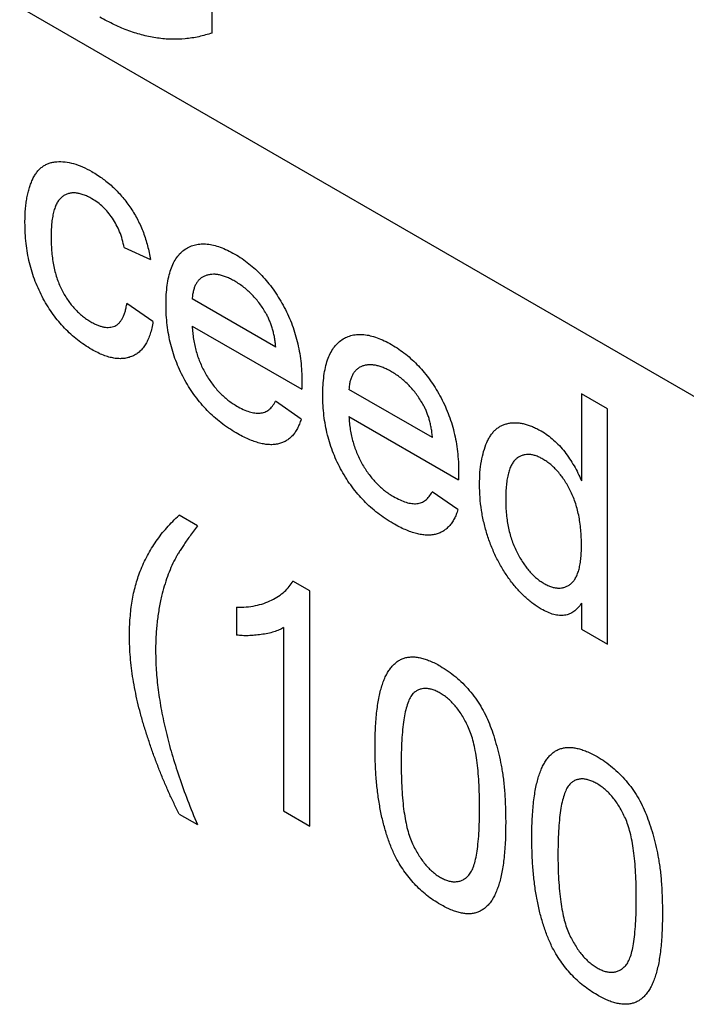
# Model space of a CAD drawing. Header units: inches. Extents: x 5.2 to 30.7, y 2.4 to 19.4.
# Tile 30 of 49: x 27.854 to 28.071, y 12.974 to 13.294. Entities that reach past the tile are written whole.
import ezdxf

# ---------------------------------------------------------------- set-up
doc = ezdxf.new("R2010")
doc.units = ezdxf.units.IN
doc.header["$MEASUREMENT"] = 0

msp = doc.modelspace()

# ---------------------------------------------------------------- linework, layer by layer
at = {"color": 7, "linetype": 'Continuous', "lineweight": 25}
for p, q in [((26.89209, 13.85388), (28.36238, 13.0051)), ((27.35743, 13.58524), (28.36238, 13.0051)), ((27.9169, 13.28989), (27.9169, 13.32766)), ((27.88834, 13.2201), (27.89684, 13.21618)), ((27.89769, 13.19606), (27.88919, 13.20195)), ((27.93764, 13.18772), (27.91044, 13.20342)), ((27.91044, 13.19459), (27.9461, 13.174)), ((27.98863, 13.15828), (27.96143, 13.17398)), ((27.94587, 13.16432), (27.93755, 13.17011)), ((28.04557, 13.16761), (28.03707, 13.17252)), ((28.03707, 13.17252), (28.03707, 13.14424)), ((28.04557, 13.09106), (28.04557, 13.16761)), ((27.96143, 13.16515), (27.99709, 13.14457)), ((27.99686, 13.13488), (27.98854, 13.14067)), ((27.91214, 13.12959), (27.90619, 13.13302)), ((27.94869, 13.10849), (27.94322, 13.11165)), ((27.94869, 13.03194), (27.94869, 13.10849)), ((27.92489, 13.10309), (27.92489, 13.09404)), ((28.03707, 13.10442), (28.03707, 13.09597)), ((27.94019, 13.0965), (27.94019, 13.03684)), ((28.03707, 13.09597), (28.04557, 13.09106)), ((27.90619, 13.03586), (27.91214, 13.03243)), ((27.94019, 13.03684), (27.94869, 13.03194))]:
    msp.add_line(p, q, dxfattribs=at)
for points, knots in [([(27.9169, 13.28989), (27.91547, 13.28946), (27.91265, 13.28861), (27.90823, 13.28793), (27.90375, 13.28778), (27.8992, 13.28814), (27.89457, 13.28907), (27.88989, 13.29052), (27.88515, 13.29247), (27.88197, 13.29422), (27.88037, 13.29509)], [0, 0, 0, 0, 0.135541, 0.266762, 0.393554, 0.517946, 0.639664, 0.759797, 0.87974, 1, 1, 1, 1]), ([(27.85605, 13.22823), (27.85606, 13.22896), (27.85607, 13.2304), (27.85619, 13.23248), (27.85639, 13.23444), (27.85667, 13.23627), (27.85702, 13.238), (27.85748, 13.23959), (27.858, 13.24108), (27.85859, 13.24245), (27.85927, 13.2437), (27.86003, 13.24479), (27.86089, 13.24571), (27.86182, 13.2465), (27.86285, 13.24712), (27.86395, 13.24759), (27.86514, 13.24791), (27.86682, 13.24811), (27.86905, 13.24805), (27.87186, 13.2475), (27.87479, 13.24645), (27.87678, 13.24538), (27.87779, 13.24484)], [0, 0, 0, 0, 0.05069, 0.100064, 0.147868, 0.194213, 0.239564, 0.283798, 0.326868, 0.369348, 0.410747, 0.451432, 0.490875, 0.5299, 0.568726, 0.607396, 0.646183, 0.685355, 0.76375, 0.841544, 0.919958, 1, 1, 1, 1]), ([(27.87779, 13.24484), (27.87842, 13.24446), (27.87966, 13.24371), (27.88148, 13.24245), (27.88321, 13.2411), (27.88485, 13.23965), (27.88641, 13.2381), (27.88787, 13.23646), (27.88925, 13.23473), (27.89052, 13.23291), (27.89171, 13.23102), (27.89277, 13.22906), (27.89374, 13.22705), (27.89458, 13.22498), (27.89534, 13.22285), (27.89595, 13.22067), (27.89648, 13.21842), (27.89672, 13.21694), (27.89684, 13.21618)], [0, 0, 0, 0, 0.070794, 0.13893, 0.203761, 0.267247, 0.328285, 0.388484, 0.447711, 0.506494, 0.565373, 0.623849, 0.682432, 0.742429, 0.8035, 0.866802, 0.932061, 1, 1, 1, 1]), ([(27.87784, 13.23598), (27.87736, 13.23625), (27.87641, 13.23676), (27.87504, 13.23732), (27.87372, 13.23772), (27.87248, 13.23788), (27.87131, 13.23789), (27.8702, 13.2377), (27.86917, 13.2373), (27.86821, 13.23672), (27.86734, 13.23592), (27.86658, 13.23488), (27.86596, 13.23358), (27.86544, 13.23206), (27.86503, 13.23029), (27.86475, 13.22828), (27.86457, 13.22603), (27.86456, 13.22441), (27.86455, 13.22358)], [0, 0, 0, 0, 0.058407, 0.114122, 0.168129, 0.221319, 0.273983, 0.326987, 0.380581, 0.435847, 0.4927, 0.552462, 0.615019, 0.681542, 0.753079, 0.829996, 0.912188, 1, 1, 1, 1]), ([(27.88834, 13.2201), (27.88815, 13.22099), (27.88777, 13.22269), (27.88691, 13.22521), (27.88582, 13.22754), (27.88453, 13.22969), (27.88306, 13.23162), (27.88146, 13.23334), (27.87969, 13.23483), (27.87847, 13.23559), (27.87784, 13.23598)], [0, 0, 0, 0, 0.142716, 0.272954, 0.3965, 0.515511, 0.63267, 0.750593, 0.871256, 1, 1, 1, 1]), ([(27.8778, 13.18693), (27.877, 13.18742), (27.87544, 13.18837), (27.87315, 13.19003), (27.87098, 13.19186), (27.86894, 13.19386), (27.86701, 13.19601), (27.86522, 13.19835), (27.86353, 13.20084), (27.86198, 13.20348), (27.86058, 13.20626), (27.85937, 13.20914), (27.85832, 13.21211), (27.85749, 13.21517), (27.85684, 13.21832), (27.85638, 13.22156), (27.8561, 13.22489), (27.85607, 13.2271), (27.85605, 13.22823)], [0, 0, 0, 0, 0.06395, 0.125495, 0.184553, 0.242023, 0.298544, 0.354978, 0.411633, 0.469612, 0.528372, 0.587935, 0.649204, 0.712555, 0.778766, 0.848384, 0.922231, 1, 1, 1, 1]), ([(27.86455, 13.22358), (27.86456, 13.22272), (27.86457, 13.22107), (27.86475, 13.21859), (27.86502, 13.21623), (27.86542, 13.21398), (27.8659, 13.21185), (27.86653, 13.20984), (27.86726, 13.20793), (27.8681, 13.20614), (27.86904, 13.20447), (27.87005, 13.20293), (27.87112, 13.20146), (27.87227, 13.20013), (27.87348, 13.1989), (27.87477, 13.1978), (27.87612, 13.19678), (27.87704, 13.19622), (27.87751, 13.19593)], [0, 0, 0, 0, 0.089964, 0.173195, 0.251034, 0.323935, 0.391049, 0.454481, 0.514066, 0.570614, 0.625082, 0.678246, 0.730226, 0.782251, 0.834568, 0.88786, 0.94285, 1, 1, 1, 1]), ([(27.90194, 13.20147), (27.90196, 13.2026), (27.90199, 13.20479), (27.90229, 13.20782), (27.90278, 13.21056), (27.90344, 13.213), (27.90433, 13.21512), (27.9054, 13.21693), (27.90667, 13.21844), (27.90813, 13.21962), (27.90976, 13.22048), (27.91148, 13.22109), (27.91335, 13.22133), (27.91532, 13.22129), (27.91741, 13.22093), (27.91961, 13.22028), (27.92193, 13.21929), (27.92352, 13.21842), (27.92433, 13.21797)], [0, 0, 0, 0, 0.077019, 0.149548, 0.218714, 0.284923, 0.348159, 0.409728, 0.469839, 0.529421, 0.588276, 0.64579, 0.702469, 0.75939, 0.816748, 0.875621, 0.936482, 1, 1, 1, 1]), ([(27.92433, 13.21797), (27.92512, 13.2175), (27.92665, 13.21657), (27.9289, 13.2149), (27.93104, 13.21309), (27.93308, 13.21109), (27.93499, 13.20889), (27.9368, 13.20655), (27.9385, 13.20401), (27.94008, 13.20133), (27.94151, 13.19851), (27.94276, 13.1956), (27.94381, 13.1926), (27.94466, 13.18952), (27.94532, 13.18637), (27.94579, 13.18313), (27.94609, 13.17981), (27.94612, 13.17762), (27.94614, 13.1765)], [0, 0, 0, 0, 0.062833, 0.122965, 0.181629, 0.238832, 0.295294, 0.352167, 0.409491, 0.468424, 0.528358, 0.588554, 0.650248, 0.713671, 0.780262, 0.849536, 0.922652, 1, 1, 1, 1]), ([(27.92429, 13.20916), (27.92383, 13.20942), (27.92292, 13.20992), (27.92157, 13.21052), (27.92029, 13.21098), (27.91906, 13.21127), (27.91789, 13.21143), (27.91678, 13.21142), (27.91572, 13.21126), (27.91472, 13.21097), (27.91381, 13.21051), (27.91298, 13.20995), (27.9123, 13.20919), (27.91169, 13.20834), (27.91122, 13.20731), (27.91084, 13.20615), (27.91058, 13.20485), (27.91049, 13.2039), (27.91044, 13.20342)], [0, 0, 0, 0, 0.068919, 0.134905, 0.199736, 0.262624, 0.324501, 0.385514, 0.447391, 0.509178, 0.570905, 0.630822, 0.690144, 0.749777, 0.809719, 0.870915, 0.934591, 1, 1, 1, 1]), ([(27.93452, 13.19857), (27.93418, 13.19914), (27.93352, 13.20026), (27.93242, 13.20186), (27.93124, 13.20333), (27.93, 13.20474), (27.92867, 13.206), (27.92728, 13.20718), (27.92581, 13.20824), (27.92481, 13.20885), (27.92429, 13.20916)], [0, 0, 0, 0, 0.123686, 0.244301, 0.364229, 0.486002, 0.608441, 0.73367, 0.863772, 1, 1, 1, 1]), ([(27.87751, 13.19593), (27.87789, 13.19572), (27.87863, 13.19531), (27.87972, 13.19484), (27.88076, 13.19448), (27.88176, 13.19424), (27.88271, 13.19414), (27.88361, 13.19416), (27.88447, 13.19429), (27.88526, 13.19458), (27.88602, 13.19496), (27.88667, 13.19555), (27.88728, 13.19625), (27.88781, 13.1971), (27.88828, 13.19809), (27.88865, 13.19924), (27.88898, 13.20052), (27.88912, 13.20146), (27.88919, 13.20195)], [0, 0, 0, 0, 0.0634356, 0.1250473, 0.1851647, 0.2427441, 0.2999454, 0.3569861, 0.4136746, 0.4709828, 0.5290049, 0.5884102, 0.6492267, 0.7126229, 0.7791195, 0.848934, 0.9220146, 1, 1, 1, 1]), ([(27.92478, 13.15981), (27.92393, 13.16033), (27.92226, 13.16133), (27.91983, 13.1631), (27.91752, 13.165), (27.91535, 13.16707), (27.91333, 13.1693), (27.91144, 13.1717), (27.90968, 13.17423), (27.90807, 13.17692), (27.90662, 13.17972), (27.90537, 13.18261), (27.90429, 13.18558), (27.90344, 13.18863), (27.90276, 13.19175), (27.90229, 13.19494), (27.90199, 13.19822), (27.90196, 13.20037), (27.90194, 13.20147)], [0, 0, 0, 0, 0.067351, 0.131314, 0.193071, 0.252502, 0.310705, 0.36793, 0.425461, 0.483425, 0.542044, 0.60113, 0.66102, 0.722853, 0.787414, 0.854497, 0.925345, 1, 1, 1, 1]), ([(27.93764, 13.18772), (27.93758, 13.18824), (27.93748, 13.18925), (27.93726, 13.19075), (27.93697, 13.1922), (27.93661, 13.19359), (27.93618, 13.19492), (27.93569, 13.19619), (27.93515, 13.19742), (27.93473, 13.19819), (27.93452, 13.19857)], [0, 0, 0, 0, 0.1481645, 0.2896941, 0.4223767, 0.5484619, 0.6673941, 0.7829662, 0.8927208, 1, 1, 1, 1]), ([(27.89769, 13.19606), (27.89758, 13.19534), (27.89734, 13.19393), (27.89682, 13.19201), (27.89618, 13.19028), (27.8954, 13.18876), (27.8945, 13.18744), (27.89347, 13.18633), (27.89231, 13.18543), (27.89103, 13.18474), (27.88964, 13.18427), (27.88818, 13.18398), (27.88663, 13.18394), (27.88501, 13.1841), (27.88332, 13.18448), (27.88155, 13.18507), (27.8797, 13.1859), (27.87844, 13.18658), (27.8778, 13.18693)], [0, 0, 0, 0, 0.070393, 0.138268, 0.204039, 0.267151, 0.3295, 0.390196, 0.450797, 0.511856, 0.572004, 0.631682, 0.690926, 0.750109, 0.810163, 0.871602, 0.93485, 1, 1, 1, 1]), ([(27.91044, 13.19459), (27.91049, 13.19387), (27.91059, 13.19246), (27.91087, 13.19034), (27.91125, 13.18828), (27.91176, 13.18628), (27.91236, 13.18434), (27.9131, 13.18246), (27.91393, 13.18064), (27.91489, 13.17889), (27.91591, 13.17723), (27.91701, 13.17566), (27.91819, 13.17421), (27.91941, 13.17285), (27.9207, 13.17162), (27.92205, 13.17049), (27.92346, 13.16945), (27.92442, 13.16886), (27.92492, 13.16857)], [0, 0, 0, 0, 0.076546, 0.149754, 0.218882, 0.285099, 0.348766, 0.410233, 0.470857, 0.530387, 0.589538, 0.646884, 0.704289, 0.761368, 0.81848, 0.876944, 0.937289, 1, 1, 1, 1]), ([(27.95294, 13.17203), (27.95295, 13.17316), (27.95298, 13.17535), (27.95328, 13.17839), (27.95377, 13.18112), (27.95444, 13.18356), (27.95532, 13.18568), (27.9564, 13.18749), (27.95766, 13.189), (27.95913, 13.19018), (27.96075, 13.19105), (27.96248, 13.19165), (27.96434, 13.19189), (27.96631, 13.19185), (27.9684, 13.19149), (27.9706, 13.19084), (27.97293, 13.18985), (27.97451, 13.18898), (27.97533, 13.18854)], [0, 0, 0, 0, 0.077019, 0.149548, 0.218714, 0.284923, 0.348159, 0.409728, 0.469839, 0.529421, 0.588276, 0.64579, 0.702469, 0.75939, 0.816748, 0.875621, 0.936482, 1, 1, 1, 1]), ([(27.97533, 13.18854), (27.97611, 13.18806), (27.97765, 13.18713), (27.97989, 13.18546), (27.98204, 13.18365), (27.98407, 13.18165), (27.98598, 13.17946), (27.9878, 13.17711), (27.9895, 13.17458), (27.99107, 13.17189), (27.99251, 13.16908), (27.99375, 13.16616), (27.9948, 13.16317), (27.99565, 13.16009), (27.99631, 13.15693), (27.99678, 13.15369), (27.99708, 13.15037), (27.99711, 13.14818), (27.99713, 13.14706)], [0, 0, 0, 0, 0.062833, 0.122965, 0.181629, 0.238832, 0.295294, 0.352167, 0.409491, 0.468424, 0.528358, 0.588554, 0.650248, 0.713671, 0.780262, 0.849536, 0.922652, 1, 1, 1, 1]), ([(27.97529, 13.17973), (27.97482, 13.17998), (27.97391, 13.18048), (27.97257, 13.18109), (27.97128, 13.18154), (27.97005, 13.18183), (27.96888, 13.18199), (27.96777, 13.18198), (27.96671, 13.18183), (27.96571, 13.18153), (27.96481, 13.18108), (27.96398, 13.18051), (27.96329, 13.17976), (27.96269, 13.1789), (27.96221, 13.17787), (27.96184, 13.17671), (27.96157, 13.17541), (27.96148, 13.17446), (27.96143, 13.17398)], [0, 0, 0, 0, 0.068919, 0.134905, 0.199736, 0.262624, 0.324501, 0.385514, 0.447391, 0.509178, 0.570905, 0.630822, 0.690144, 0.749777, 0.809719, 0.870915, 0.934591, 1, 1, 1, 1]), ([(27.98551, 13.16913), (27.98518, 13.1697), (27.98452, 13.17082), (27.98342, 13.17242), (27.98223, 13.1739), (27.98099, 13.1753), (27.97966, 13.17656), (27.97827, 13.17774), (27.9768, 13.1788), (27.9758, 13.17941), (27.97529, 13.17973)], [0, 0, 0, 0, 0.123686, 0.244301, 0.364229, 0.486002, 0.608441, 0.73367, 0.863772, 1, 1, 1, 1]), ([(27.94614, 13.1765), (27.94613, 13.17615), (27.94612, 13.17532), (27.94611, 13.17449), (27.9461, 13.174)], [0, 0, 0, 0, 0.414608, 1, 1, 1, 1]), ([(27.92492, 13.16857), (27.92563, 13.16818), (27.92703, 13.16743), (27.92903, 13.16665), (27.93087, 13.16625), (27.93256, 13.1662), (27.93409, 13.16654), (27.93542, 13.16734), (27.93661, 13.16851), (27.93723, 13.16956), (27.93755, 13.17011)], [0, 0, 0, 0, 0.137039, 0.265479, 0.386758, 0.503867, 0.62032, 0.739767, 0.865454, 1, 1, 1, 1]), ([(27.97578, 13.13037), (27.97492, 13.13089), (27.97325, 13.1319), (27.97082, 13.13366), (27.96852, 13.13557), (27.96635, 13.13763), (27.96432, 13.13986), (27.96243, 13.14226), (27.96067, 13.14479), (27.95906, 13.14748), (27.95761, 13.15028), (27.95637, 13.15317), (27.95529, 13.15614), (27.95443, 13.15919), (27.95375, 13.16231), (27.95328, 13.1655), (27.95298, 13.16878), (27.95295, 13.17093), (27.95294, 13.17203)], [0, 0, 0, 0, 0.067351, 0.1313136, 0.1930715, 0.252502, 0.3107048, 0.3679301, 0.4254606, 0.4834248, 0.5420438, 0.6011297, 0.6610197, 0.7228533, 0.7874137, 0.854497, 0.9253448, 1, 1, 1, 1]), ([(27.98863, 13.15828), (27.98858, 13.1588), (27.98847, 13.15981), (27.98825, 13.16131), (27.98796, 13.16276), (27.98761, 13.16415), (27.98717, 13.16548), (27.98669, 13.16676), (27.98614, 13.16798), (27.98572, 13.16875), (27.98551, 13.16913)], [0, 0, 0, 0, 0.148165, 0.289694, 0.422377, 0.548462, 0.667394, 0.782966, 0.892721, 1, 1, 1, 1]), ([(27.94587, 13.16432), (27.9457, 13.16377), (27.94536, 13.16269), (27.94468, 13.16127), (27.94393, 13.15998), (27.94305, 13.1589), (27.94208, 13.15797), (27.941, 13.1572), (27.9398, 13.15664), (27.93851, 13.15622), (27.93712, 13.15601), (27.93563, 13.15596), (27.93405, 13.15613), (27.93238, 13.15648), (27.93061, 13.15703), (27.92875, 13.15778), (27.9268, 13.15867), (27.92547, 13.15942), (27.92478, 13.15981)], [0, 0, 0, 0, 0.063575, 0.125064, 0.184934, 0.244033, 0.302281, 0.360376, 0.418794, 0.477624, 0.537385, 0.597475, 0.659222, 0.722193, 0.787717, 0.855714, 0.926086, 1, 1, 1, 1]), ([(27.96143, 13.16515), (27.96148, 13.16443), (27.96158, 13.16302), (27.96186, 13.1609), (27.96224, 13.15884), (27.96275, 13.15684), (27.96335, 13.1549), (27.9641, 13.15302), (27.96493, 13.15121), (27.96588, 13.14946), (27.96691, 13.1478), (27.96801, 13.14622), (27.96918, 13.14477), (27.9704, 13.14341), (27.97169, 13.14218), (27.97304, 13.14105), (27.97445, 13.14001), (27.97542, 13.13943), (27.97591, 13.13913)], [0, 0, 0, 0, 0.076546, 0.149754, 0.218882, 0.285099, 0.348766, 0.410233, 0.470857, 0.530387, 0.589538, 0.646884, 0.704289, 0.761368, 0.81848, 0.876944, 0.937289, 1, 1, 1, 1]), ([(28.00393, 13.14302), (28.00395, 13.14436), (28.004, 13.14698), (28.00448, 13.15058), (28.0052, 13.15385), (28.00606, 13.15628), (28.00691, 13.15798), (28.00761, 13.15913), (28.00838, 13.16013), (28.00924, 13.16098), (28.01017, 13.16168), (28.01116, 13.16227), (28.01225, 13.16268), (28.01339, 13.16298), (28.01459, 13.16312), (28.01583, 13.16315), (28.0171, 13.16303), (28.01841, 13.16277), (28.01976, 13.1624), (28.02113, 13.16188), (28.02254, 13.16124), (28.0235, 13.16071), (28.02398, 13.16045)], [0, 0, 0, 0, 0.097129, 0.190237, 0.280388, 0.36862, 0.411729, 0.453657, 0.494259, 0.53396, 0.573313, 0.612303, 0.651179, 0.690151, 0.729237, 0.767708, 0.805598, 0.843958, 0.882296, 0.920731, 0.959905, 1, 1, 1, 1]), ([(28.02398, 13.16045), (28.02468, 13.16002), (28.02604, 13.15917), (28.02803, 13.15756), (28.02991, 13.15574), (28.03164, 13.15365), (28.03324, 13.15145), (28.03468, 13.14913), (28.03599, 13.14673), (28.03671, 13.14507), (28.03707, 13.14424)], [0, 0, 0, 0, 0.132544, 0.259609, 0.384578, 0.508577, 0.63268, 0.754424, 0.876103, 1, 1, 1, 1]), ([(28.02454, 13.15129), (28.02412, 13.15152), (28.02328, 13.15197), (28.02206, 13.15245), (28.02089, 13.15273), (28.01977, 13.15287), (28.01872, 13.15276), (28.01771, 13.15251), (28.01676, 13.15206), (28.01586, 13.15144), (28.01505, 13.1506), (28.01434, 13.14952), (28.01375, 13.14821), (28.01325, 13.14667), (28.0129, 13.14486), (28.01261, 13.14285), (28.01246, 13.14059), (28.01244, 13.13897), (28.01243, 13.13813)], [0, 0, 0, 0, 0.052861, 0.104657, 0.154956, 0.20531, 0.255829, 0.307182, 0.361081, 0.41655, 0.474685, 0.535618, 0.600117, 0.669364, 0.743799, 0.823012, 0.908289, 1, 1, 1, 1]), ([(28.03707, 13.12317), (28.03707, 13.12404), (28.03705, 13.12574), (28.03687, 13.12827), (28.0366, 13.13069), (28.03621, 13.13299), (28.03569, 13.13519), (28.03506, 13.13727), (28.03434, 13.13924), (28.03348, 13.14108), (28.03255, 13.14281), (28.03157, 13.14441), (28.03052, 13.14588), (28.02943, 13.14724), (28.02828, 13.14845), (28.02708, 13.14953), (28.02583, 13.15051), (28.02497, 13.15103), (28.02454, 13.15129)], [0, 0, 0, 0, 0.091304, 0.176962, 0.256162, 0.330416, 0.400212, 0.464934, 0.526213, 0.584638, 0.640513, 0.694113, 0.74567, 0.796418, 0.846477, 0.896114, 0.947312, 1, 1, 1, 1]), ([(27.99713, 13.14706), (27.99713, 13.14671), (27.99712, 13.14588), (27.9971, 13.14505), (27.99709, 13.14457)], [0, 0, 0, 0, 0.414608, 1, 1, 1, 1]), ([(27.97591, 13.13913), (27.97663, 13.13874), (27.97802, 13.13799), (27.98003, 13.13721), (27.98187, 13.13681), (27.98355, 13.13676), (27.98508, 13.1371), (27.98642, 13.1379), (27.9876, 13.13908), (27.98822, 13.14013), (27.98854, 13.14067)], [0, 0, 0, 0, 0.137039, 0.265479, 0.386758, 0.503867, 0.62032, 0.739767, 0.865454, 1, 1, 1, 1]), ([(28.02402, 13.10252), (28.02356, 13.1028), (28.02265, 13.10335), (28.02129, 13.10431), (28.01995, 13.10535), (28.01865, 13.10653), (28.01737, 13.10776), (28.01613, 13.10912), (28.01491, 13.11055), (28.01373, 13.1121), (28.01259, 13.1137), (28.01153, 13.11538), (28.01051, 13.11709), (28.00958, 13.11887), (28.0087, 13.1207), (28.00789, 13.12258), (28.00715, 13.12452), (28.00624, 13.12718), (28.00531, 13.13059), (28.0045, 13.13472), (28.00402, 13.13891), (28.00396, 13.14163), (28.00393, 13.14302)], [0, 0, 0, 0, 0.038527, 0.076503, 0.114116, 0.151745, 0.189322, 0.226946, 0.265358, 0.304283, 0.343529, 0.382636, 0.421902, 0.461253, 0.501382, 0.542244, 0.584026, 0.626904, 0.714769, 0.80536, 0.900324, 1, 1, 1, 1]), ([(28.01243, 13.13813), (28.01244, 13.13732), (28.01245, 13.13573), (28.01263, 13.13334), (28.01291, 13.13104), (28.01333, 13.12883), (28.01384, 13.12672), (28.01448, 13.12469), (28.01524, 13.12276), (28.0161, 13.12092), (28.01705, 13.11921), (28.01804, 13.11761), (28.01907, 13.11614), (28.02016, 13.11482), (28.02127, 13.11362), (28.02244, 13.11254), (28.02365, 13.11161), (28.02447, 13.11111), (28.02488, 13.11085)], [0, 0, 0, 0, 0.08818, 0.171101, 0.249124, 0.322141, 0.391043, 0.456061, 0.518437, 0.578646, 0.636308, 0.692064, 0.74485, 0.796223, 0.84689, 0.897232, 0.948365, 1, 1, 1, 1]), ([(27.99686, 13.13488), (27.99669, 13.13433), (27.99636, 13.13325), (27.99568, 13.13183), (27.99493, 13.13055), (27.99404, 13.12947), (27.99307, 13.12853), (27.992, 13.12776), (27.99079, 13.1272), (27.9895, 13.12679), (27.98811, 13.12657), (27.98662, 13.12653), (27.98504, 13.1267), (27.98337, 13.12704), (27.9816, 13.12759), (27.97974, 13.12834), (27.97779, 13.12923), (27.97646, 13.12999), (27.97578, 13.13037)], [0, 0, 0, 0, 0.063575, 0.125064, 0.184934, 0.244033, 0.302281, 0.360376, 0.418794, 0.477624, 0.537385, 0.597475, 0.659222, 0.722193, 0.787717, 0.855714, 0.926086, 1, 1, 1, 1]), ([(27.89355, 13.11485), (27.8939, 13.11571), (27.89462, 13.11746), (27.89586, 13.11993), (27.89723, 13.12234), (27.89876, 13.12463), (27.90039, 13.12688), (27.9022, 13.12901), (27.90412, 13.13109), (27.90549, 13.13237), (27.90619, 13.13302)], [0, 0, 0, 0, 0.116328, 0.23535, 0.356113, 0.479067, 0.605061, 0.733643, 0.865139, 1, 1, 1, 1]), ([(27.91214, 13.12959), (27.9117, 13.129), (27.91086, 13.12787), (27.90966, 13.1262), (27.90857, 13.12468), (27.90761, 13.12326), (27.90675, 13.12197), (27.90602, 13.12079), (27.90539, 13.11976), (27.90503, 13.11908), (27.90486, 13.11877)], [0, 0, 0, 0, 0.171442, 0.329597, 0.474924, 0.606986, 0.725026, 0.829847, 0.921894, 1, 1, 1, 1]), ([(28.02488, 13.11085), (28.0253, 13.11063), (28.02612, 13.11019), (28.02733, 13.1097), (28.02849, 13.10943), (28.0296, 13.10931), (28.03066, 13.10936), (28.03166, 13.10961), (28.03263, 13.11003), (28.03355, 13.11062), (28.03439, 13.11141), (28.03511, 13.11244), (28.03571, 13.11369), (28.03622, 13.11515), (28.0366, 13.11684), (28.03687, 13.11874), (28.03705, 13.12086), (28.03707, 13.12238), (28.03707, 13.12317)], [0, 0, 0, 0, 0.053699, 0.105658, 0.157296, 0.208463, 0.259773, 0.312957, 0.367534, 0.424836, 0.484279, 0.545626, 0.610499, 0.679049, 0.751694, 0.829069, 0.911549, 1, 1, 1, 1]), ([(27.90486, 13.11877), (27.90442, 13.11786), (27.90352, 13.11604), (27.90236, 13.1131), (27.90134, 13.11001), (27.90078, 13.10784), (27.9005, 13.10674)], [0, 0, 0, 0, 0.248942, 0.498415, 0.747745, 1, 1, 1, 1]), ([(27.89004, 13.09381), (27.89005, 13.0948), (27.89007, 13.09678), (27.89026, 13.09963), (27.89051, 13.10242), (27.8909, 13.1051), (27.89139, 13.10769), (27.89201, 13.11016), (27.8927, 13.11258), (27.89327, 13.11409), (27.89355, 13.11485)], [0, 0, 0, 0, 0.127075, 0.253106, 0.378229, 0.503453, 0.627013, 0.751216, 0.875346, 1, 1, 1, 1]), ([(27.92489, 13.10309), (27.92595, 13.10311), (27.92804, 13.10314), (27.931, 13.10359), (27.93376, 13.10432), (27.93628, 13.10538), (27.93854, 13.10664), (27.94044, 13.10813), (27.94203, 13.10973), (27.94283, 13.11103), (27.94322, 13.11165)], [0, 0, 0, 0, 0.1426573, 0.281169, 0.4169772, 0.5508525, 0.6783642, 0.7950324, 0.9019982, 1, 1, 1, 1]), ([(27.9005, 13.10674), (27.9002, 13.10534), (27.8996, 13.10255), (27.899, 13.09814), (27.89861, 13.0936), (27.89856, 13.09043), (27.89854, 13.08886)], [0, 0, 0, 0, 0.252174, 0.501828, 0.751365, 1, 1, 1, 1]), ([(28.03707, 13.10442), (28.0367, 13.10388), (28.03598, 13.10284), (28.03464, 13.1017), (28.03321, 13.10087), (28.03162, 13.10046), (28.02991, 13.10039), (28.02806, 13.10071), (28.02608, 13.10142), (28.02472, 13.10215), (28.02402, 13.10252)], [0, 0, 0, 0, 0.13792, 0.268236, 0.391909, 0.51124, 0.629694, 0.748331, 0.871431, 1, 1, 1, 1]), ([(27.94019, 13.0965), (27.9397, 13.09623), (27.93868, 13.09569), (27.93696, 13.09508), (27.93504, 13.09456), (27.93295, 13.09421), (27.93082, 13.09397), (27.92875, 13.09384), (27.9268, 13.09385), (27.92551, 13.09398), (27.92489, 13.09404)], [0, 0, 0, 0, 0.11167, 0.232094, 0.362743, 0.502558, 0.641525, 0.771098, 0.890162, 1, 1, 1, 1]), ([(27.90619, 13.03586), (27.90563, 13.03698), (27.90451, 13.03925), (27.90292, 13.0427), (27.90139, 13.04622), (27.89991, 13.0498), (27.89852, 13.05344), (27.89717, 13.05714), (27.89593, 13.06091), (27.89471, 13.06472), (27.89361, 13.06854), (27.89267, 13.07232), (27.89186, 13.07605), (27.89118, 13.07972), (27.89069, 13.08333), (27.89031, 13.08689), (27.8901, 13.09038), (27.89006, 13.09266), (27.89004, 13.09381)], [0, 0, 0, 0, 0.058199, 0.117135, 0.176904, 0.237502, 0.298701, 0.361115, 0.424555, 0.489082, 0.554043, 0.61808, 0.682084, 0.745568, 0.808923, 0.872415, 0.935847, 1, 1, 1, 1]), ([(27.89854, 13.08886), (27.89858, 13.08681), (27.89867, 13.08269), (27.89933, 13.07621), (27.90039, 13.0695), (27.90189, 13.06254), (27.90381, 13.05535), (27.90616, 13.04792), (27.90893, 13.04024), (27.91106, 13.03506), (27.91214, 13.03243)], [0, 0, 0, 0, 0.117397, 0.23585, 0.35552, 0.477423, 0.602238, 0.730602, 0.862838, 1, 1, 1, 1]), ([(27.96993, 13.05743), (27.96994, 13.05852), (27.96996, 13.06065), (27.97006, 13.06372), (27.97024, 13.0666), (27.97052, 13.06926), (27.97084, 13.07173), (27.97125, 13.074), (27.97172, 13.07608), (27.97229, 13.07795), (27.97291, 13.07966), (27.97361, 13.08117), (27.9744, 13.0825), (27.97524, 13.08368), (27.97617, 13.08465), (27.97714, 13.08549), (27.97822, 13.08612), (27.97936, 13.08658), (27.98057, 13.08687), (27.98187, 13.08698), (27.98323, 13.08695), (27.98468, 13.08668), (27.9862, 13.08626), (27.98779, 13.08568), (27.98946, 13.08492), (27.9906, 13.08428), (27.99118, 13.08396)], [0, 0, 0, 0, 0.063114, 0.123615, 0.180974, 0.235261, 0.287101, 0.336031, 0.382382, 0.426334, 0.468211, 0.50825, 0.546628, 0.58365, 0.618994, 0.653583, 0.687156, 0.720422, 0.75323, 0.78626, 0.819504, 0.853545, 0.888308, 0.923996, 0.96135, 1, 1, 1, 1]), ([(27.99118, 13.08396), (27.99203, 13.08344), (27.9937, 13.08241), (27.99615, 13.08054), (27.99845, 13.07842), (28.00061, 13.07611), (28.00259, 13.07361), (28.00436, 13.07093), (28.00589, 13.06812), (28.00718, 13.06515), (28.00831, 13.06204), (28.00931, 13.05875), (28.01022, 13.05528), (28.01086, 13.05226), (28.01132, 13.04972), (28.01162, 13.04766), (28.01187, 13.04548), (28.01207, 13.0432), (28.01223, 13.04079), (28.01235, 13.03826), (28.01241, 13.03561), (28.01242, 13.03382), (28.01243, 13.03289)], [0, 0, 0, 0, 0.056724, 0.111437, 0.164368, 0.216435, 0.267641, 0.31736, 0.367473, 0.41821, 0.471404, 0.527966, 0.588061, 0.652134, 0.686345, 0.723264, 0.76261, 0.804739, 0.84943, 0.896711, 0.94689, 1, 1, 1, 1]), ([(27.99109, 13.07518), (27.99065, 13.07542), (27.98978, 13.07589), (27.98852, 13.07637), (27.98731, 13.07665), (27.98617, 13.07674), (27.9851, 13.0766), (27.98407, 13.0763), (27.98313, 13.07576), (27.98256, 13.07527), (27.98227, 13.07502)], [0, 0, 0, 0, 0.127665, 0.251739, 0.372753, 0.492147, 0.61407, 0.737197, 0.865607, 1, 1, 1, 1]), ([(27.98227, 13.07502), (27.98195, 13.0746), (27.98129, 13.07369), (27.98054, 13.07189), (27.97988, 13.06971), (27.97934, 13.06711), (27.97895, 13.06406), (27.97864, 13.06062), (27.97848, 13.05673), (27.97845, 13.05398), (27.97843, 13.05255)], [0, 0, 0, 0, 0.083888, 0.177154, 0.282514, 0.3994, 0.529491, 0.672802, 0.829536, 1, 1, 1, 1]), ([(28.00393, 13.03783), (28.00392, 13.03928), (28.00391, 13.04205), (28.00373, 13.0461), (28.00346, 13.04983), (28.00308, 13.05324), (28.00259, 13.05635), (28.00199, 13.05914), (28.00127, 13.06163), (28.00042, 13.06384), (27.99947, 13.06579), (27.99847, 13.06758), (27.99741, 13.06923), (27.99627, 13.07072), (27.99508, 13.07208), (27.9938, 13.07328), (27.99247, 13.07433), (27.99155, 13.07489), (27.99109, 13.07518)], [0, 0, 0, 0, 0.115629, 0.221541, 0.317048, 0.403151, 0.480181, 0.547649, 0.607036, 0.658652, 0.705723, 0.749804, 0.792587, 0.833874, 0.874768, 0.915223, 0.956881, 1, 1, 1, 1]), ([(27.97637, 13.02235), (27.97585, 13.02353), (27.97477, 13.02596), (27.9735, 13.02977), (27.97237, 13.03381), (27.97148, 13.03808), (27.97078, 13.0426), (27.97028, 13.04735), (27.97, 13.05233), (27.96996, 13.05569), (27.96993, 13.05743)], [0, 0, 0, 0, 0.097421, 0.200886, 0.311172, 0.429798, 0.55774, 0.694715, 0.84213, 1, 1, 1, 1]), ([(28.02093, 13.02799), (28.02094, 13.02908), (28.02095, 13.03121), (28.02106, 13.03429), (28.02124, 13.03716), (28.02151, 13.03982), (28.02183, 13.0423), (28.02225, 13.04456), (28.02272, 13.04664), (28.02328, 13.04851), (28.0239, 13.05022), (28.0246, 13.05174), (28.02539, 13.05306), (28.02623, 13.05424), (28.02716, 13.05521), (28.02813, 13.05606), (28.02921, 13.05668), (28.03035, 13.05715), (28.03157, 13.05743), (28.03286, 13.05754), (28.03422, 13.05751), (28.03567, 13.05724), (28.03719, 13.05682), (28.03878, 13.05625), (28.04045, 13.05548), (28.04159, 13.05484), (28.04217, 13.05452)], [0, 0, 0, 0, 0.063114, 0.123615, 0.180974, 0.235261, 0.287101, 0.336031, 0.382382, 0.426334, 0.468211, 0.50825, 0.546628, 0.58365, 0.618994, 0.653583, 0.687156, 0.720422, 0.75323, 0.78626, 0.819504, 0.853545, 0.888308, 0.923996, 0.96135, 1, 1, 1, 1]), ([(28.04217, 13.05452), (28.04303, 13.054), (28.0447, 13.05298), (28.04714, 13.0511), (28.04944, 13.04898), (28.0516, 13.04667), (28.05358, 13.04417), (28.05535, 13.0415), (28.05689, 13.03868), (28.05818, 13.03571), (28.0593, 13.0326), (28.06031, 13.02932), (28.06121, 13.02584), (28.06185, 13.02283), (28.06231, 13.02028), (28.06262, 13.01822), (28.06287, 13.01604), (28.06306, 13.01376), (28.06322, 13.01135), (28.06334, 13.00882), (28.0634, 13.00618), (28.06342, 13.00438), (28.06342, 13.00346)], [0, 0, 0, 0, 0.056724, 0.111437, 0.164368, 0.216435, 0.267641, 0.31736, 0.367473, 0.41821, 0.471404, 0.527966, 0.588061, 0.652134, 0.686345, 0.723264, 0.76261, 0.804739, 0.84943, 0.896711, 0.94689, 1, 1, 1, 1]), ([(27.97843, 13.05255), (27.97844, 13.05107), (27.97846, 13.04825), (27.97863, 13.04412), (27.97892, 13.04032), (27.9793, 13.03687), (27.97981, 13.03373), (27.98044, 13.03093), (27.98116, 13.02845), (27.98205, 13.02627), (27.98302, 13.02435), (27.98403, 13.02261), (27.98509, 13.021), (27.98619, 13.01954), (27.98737, 13.01823), (27.98859, 13.01707), (27.98987, 13.01607), (27.99074, 13.01553), (27.99118, 13.01526)], [0, 0, 0, 0, 0.118406, 0.226654, 0.324092, 0.411705, 0.489026, 0.556909, 0.616233, 0.667349, 0.713512, 0.757697, 0.799493, 0.839976, 0.879886, 0.919149, 0.959227, 1, 1, 1, 1]), ([(28.03326, 13.04559), (28.03295, 13.04516), (28.03228, 13.04426), (28.03153, 13.04245), (28.03088, 13.04027), (28.03033, 13.03767), (28.02994, 13.03462), (28.02963, 13.03118), (28.02947, 13.0273), (28.02944, 13.02455), (28.02943, 13.02311)], [0, 0, 0, 0, 0.0838881, 0.177154, 0.2825136, 0.3993999, 0.5294908, 0.6728022, 0.8295358, 1, 1, 1, 1]), ([(28.04208, 13.04574), (28.04164, 13.04598), (28.04078, 13.04645), (28.03951, 13.04694), (28.03831, 13.04721), (28.03716, 13.04731), (28.03609, 13.04716), (28.03506, 13.04686), (28.03412, 13.04632), (28.03355, 13.04583), (28.03326, 13.04559)], [0, 0, 0, 0, 0.127665, 0.251739, 0.372753, 0.492147, 0.61407, 0.737197, 0.865607, 1, 1, 1, 1]), ([(28.05492, 13.00839), (28.05491, 13.00984), (28.0549, 13.01261), (28.05472, 13.01666), (28.05445, 13.02039), (28.05408, 13.0238), (28.05358, 13.02691), (28.05298, 13.02971), (28.05226, 13.03219), (28.05141, 13.0344), (28.05046, 13.03635), (28.04947, 13.03814), (28.04841, 13.03979), (28.04726, 13.04128), (28.04607, 13.04264), (28.0448, 13.04384), (28.04346, 13.04489), (28.04255, 13.04545), (28.04208, 13.04574)], [0, 0, 0, 0, 0.115629, 0.221541, 0.317048, 0.403151, 0.480181, 0.547649, 0.607036, 0.658652, 0.705723, 0.749804, 0.792587, 0.833874, 0.874768, 0.915223, 0.956881, 1, 1, 1, 1]), ([(27.99118, 13.01526), (27.99162, 13.01502), (27.99249, 13.01456), (27.99377, 13.01408), (27.99499, 13.01385), (27.99616, 13.0138), (27.99728, 13.01396), (27.99833, 13.01435), (27.99934, 13.01493), (28.00031, 13.01575), (28.00119, 13.01691), (28.00192, 13.01855), (28.00255, 13.02063), (28.00306, 13.02318), (28.00345, 13.02618), (28.00374, 13.02964), (28.00391, 13.03356), (28.00392, 13.03636), (28.00393, 13.03783)], [0, 0, 0, 0, 0.040782, 0.08087, 0.120268, 0.160187, 0.20046, 0.242265, 0.286459, 0.332952, 0.384431, 0.443389, 0.511681, 0.58902, 0.676245, 0.773705, 0.881568, 1, 1, 1, 1]), ([(28.01243, 13.03289), (28.01242, 13.03181), (28.0124, 13.02969), (28.0123, 13.02664), (28.01211, 13.0238), (28.01187, 13.02113), (28.01151, 13.01869), (28.01113, 13.0164), (28.01065, 13.01433), (28.01009, 13.01245), (28.00946, 13.01077), (28.00878, 13.00924), (28.00801, 13.00788), (28.00715, 13.00673), (28.00624, 13.00574), (28.00526, 13.0049), (28.00419, 13.00425), (28.00304, 13.0038), (28.00183, 13.00349), (28.00054, 13.00337), (27.99916, 13.00345), (27.99772, 13.00367), (27.99619, 13.00411), (27.99459, 13.00469), (27.99291, 13.00546), (27.99177, 13.0061), (27.99118, 13.00643)], [0, 0, 0, 0, 0.062874, 0.122837, 0.179657, 0.23396, 0.285595, 0.334513, 0.380905, 0.424895, 0.466529, 0.506488, 0.545032, 0.581831, 0.617448, 0.652067, 0.68588, 0.719175, 0.752182, 0.78524, 0.818656, 0.852548, 0.887626, 0.923635, 0.961022, 1, 1, 1, 1]), ([(28.02737, 12.99291), (28.02684, 12.99409), (28.02576, 12.99652), (28.02449, 13.00033), (28.02336, 13.00437), (28.02247, 13.00865), (28.02178, 13.01316), (28.02127, 13.01791), (28.02099, 13.0229), (28.02095, 13.02625), (28.02093, 13.02799)], [0, 0, 0, 0, 0.097421, 0.200886, 0.311172, 0.429798, 0.55774, 0.694715, 0.84213, 1, 1, 1, 1]), ([(27.99118, 13.00643), (27.99041, 13.00689), (27.98892, 13.00781), (27.98674, 13.0094), (27.98469, 13.01117), (27.98276, 13.01308), (27.98096, 13.01517), (27.9793, 13.01741), (27.97773, 13.0198), (27.97683, 13.02149), (27.97637, 13.02235)], [0, 0, 0, 0, 0.137903, 0.268873, 0.395178, 0.517089, 0.636743, 0.756222, 0.876628, 1, 1, 1, 1]), ([(28.02943, 13.02311), (28.02943, 13.02164), (28.02945, 13.01881), (28.02962, 13.01468), (28.02991, 13.01088), (28.03029, 13.00743), (28.0308, 13.0043), (28.03144, 13.00149), (28.03216, 12.99901), (28.03304, 12.99684), (28.03402, 12.99492), (28.03502, 12.99317), (28.03608, 12.99156), (28.03719, 12.9901), (28.03836, 12.98879), (28.03959, 12.98763), (28.04086, 12.98663), (28.04174, 12.98609), (28.04217, 12.98582)], [0, 0, 0, 0, 0.118406, 0.226654, 0.324092, 0.411705, 0.489026, 0.556909, 0.616233, 0.667349, 0.713512, 0.757697, 0.799493, 0.839976, 0.879886, 0.919149, 0.959227, 1, 1, 1, 1]), ([(28.04217, 12.98582), (28.04261, 12.98559), (28.04348, 12.98512), (28.04477, 12.98464), (28.04599, 12.98441), (28.04716, 12.98436), (28.04827, 12.98452), (28.04933, 12.98491), (28.05034, 12.9855), (28.0513, 12.98631), (28.05219, 12.98748), (28.05292, 12.98912), (28.05354, 12.99119), (28.05405, 12.99374), (28.05444, 12.99674), (28.05473, 13.0002), (28.0549, 13.00412), (28.05491, 13.00693), (28.05492, 13.00839)], [0, 0, 0, 0, 0.040782, 0.08087, 0.120268, 0.160187, 0.20046, 0.242265, 0.286459, 0.332952, 0.384431, 0.443389, 0.511681, 0.58902, 0.676245, 0.773705, 0.881568, 1, 1, 1, 1]), ([(28.06342, 13.00346), (28.06341, 13.00237), (28.0634, 13.00026), (28.06329, 12.9972), (28.0631, 12.99436), (28.06286, 12.99169), (28.06251, 12.98925), (28.06212, 12.98696), (28.06164, 12.98489), (28.06109, 12.98302), (28.06046, 12.98133), (28.05977, 12.9798), (28.05901, 12.97845), (28.05815, 12.9773), (28.05723, 12.9763), (28.05625, 12.97546), (28.05518, 12.97481), (28.05403, 12.97436), (28.05282, 12.97405), (28.05153, 12.97394), (28.05016, 12.97401), (28.04871, 12.97424), (28.04718, 12.97467), (28.04558, 12.97525), (28.0439, 12.97602), (28.04276, 12.97666), (28.04217, 12.97699)], [0, 0, 0, 0, 0.062874, 0.122837, 0.179657, 0.23396, 0.285595, 0.334513, 0.380905, 0.424895, 0.466529, 0.506488, 0.545032, 0.581831, 0.617448, 0.652067, 0.68588, 0.719175, 0.752182, 0.78524, 0.818656, 0.852548, 0.887626, 0.923635, 0.961022, 1, 1, 1, 1]), ([(28.04217, 12.97699), (28.04141, 12.97746), (28.03991, 12.97837), (28.03773, 12.97996), (28.03568, 12.98173), (28.03375, 12.98364), (28.03196, 12.98573), (28.03029, 12.98798), (28.02873, 12.99036), (28.02782, 12.99205), (28.02737, 12.99291)], [0, 0, 0, 0, 0.137903, 0.268873, 0.395178, 0.517089, 0.636743, 0.756222, 0.876628, 1, 1, 1, 1])]:
    msp.add_open_spline(points, degree=3, knots=knots, dxfattribs=at)

doc.saveas('drawing.dxf')
